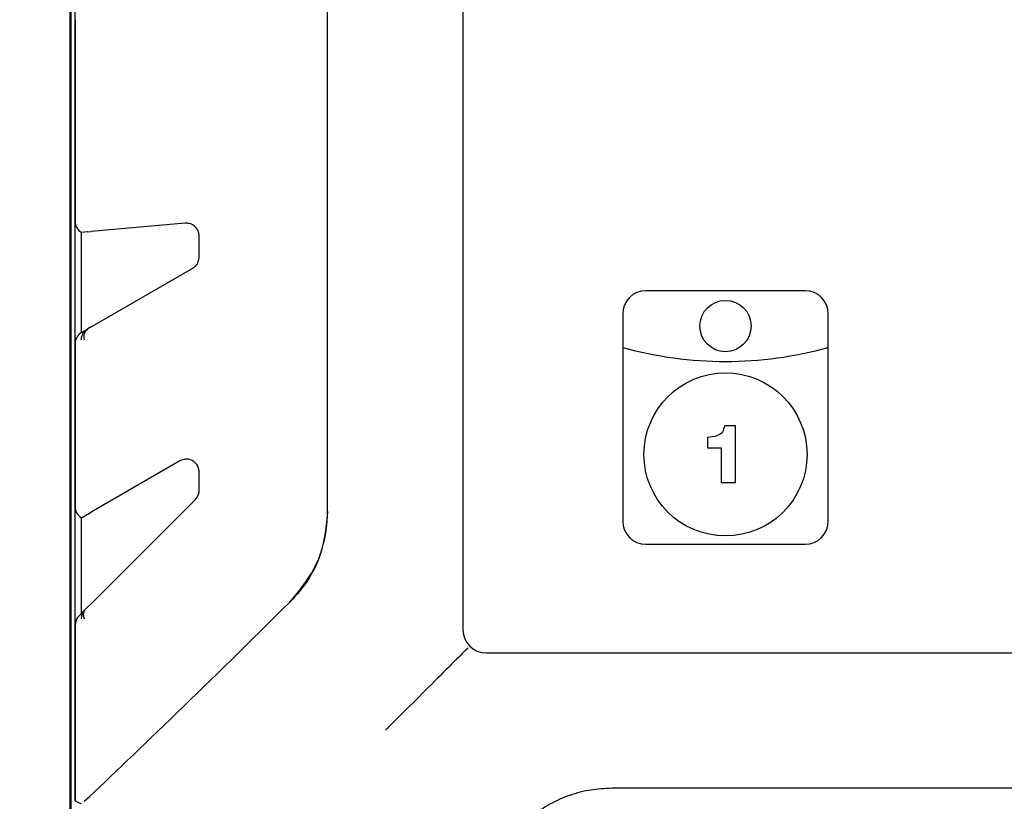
# Model space of a CAD drawing. Header units: millimetres. Extents: x 0 to 1260, y 0 to 891.
# Tile 5 of 56: x 142 to 219, y 298 to 359. Entities that reach past the tile are written whole.
import ezdxf

# ---------------------------------------------------------------- set-up
doc = ezdxf.new("R2010")
doc.units = ezdxf.units.MM
doc.header["$LTSCALE"] = 3
doc.layers.add('FORMAT', color=7, linetype='Continuous')
doc.styles.add('SLDTEXTSTYLE0', font='TXT', dxfattribs={"width": 0.605})
doc.dimstyles.new('SLDDIMSTYLE0', dxfattribs={"dimtxt": 7.704956, "dimasz": 9.906, "dimexe": 0, "dimexo": 0.0625, "dimgap": 1.926239, "dimtad": 1, "dimdec": 1, "dimrnd": 1e-09, "dimzin": 12, "dimdsep": 46, "dimtxsty": 'SLDTEXTSTYLE0', "dimsah": 1, "dimcen": 0.09, "dimadec": 0, "dimazin": 3, "dimtfac": 1, "dimtdec": 1, "dimtmove": 0, "dimatfit": 0, "dimfxl": 1, "dimfrac": 2, "dimtolj": 1, "dimtzin": 12, "dimarcsym": 0})
doc.dimstyles.new('SLDDIMSTYLE2', dxfattribs={"dimtxt": 7.704956, "dimasz": 9.906, "dimexe": 0, "dimexo": 0.0625, "dimgap": 1.926239, "dimtad": 1, "dimdec": 0, "dimrnd": 1e-09, "dimzin": 12, "dimdsep": 46, "dimtxsty": 'SLDTEXTSTYLE0', "dimsah": 1, "dimcen": 0.09, "dimadec": 0, "dimazin": 3, "dimtfac": 1, "dimtdec": 1, "dimtofl": 0, "dimtmove": 0, "dimatfit": 3, "dimfxl": 1, "dimfrac": 2, "dimtolj": 1, "dimtzin": 12, "dimarcsym": 0})

# ---------------------------------------------------------------- blocks, each defined once
blk = doc.blocks.new('_D')
at = {"layer": 'FORMAT'}
for p, q in [((122.354, 279.08), (122.354, 331.763)), ((108.758, 323.531), (108.758, 326.177)), ((108.758, 326.177), (120.59, 326.177)), ((120.59, 326.177), (120.59, 323.531)), ((108.758, 297.073), (108.758, 294.427)), ((120.59, 294.427), (120.59, 297.073)), ((108.758, 294.427), (120.59, 294.427)), ((148.676, 279.08), (119.354, 279.08)), ((122.354, 266.84), (122.354, 279.08)), ((256.171, 266.84), (119.354, 266.84)), ((122.354, 266.84), (122.354, 247.79))]:
    blk.add_line(p, q, dxfattribs=at)
for points in [[(122.354, 279.08), (123.878, 288.986), (120.83, 288.986)], [(122.354, 266.84), (120.83, 256.934), (123.878, 256.934)]]:
    blk.add_solid(points, dxfattribs=at)
at = {"layer": 'FORMAT', "char_height": 7.9375, "attachment_point": 1, "rotation": 90, "style": 'SLDTEXTSTYLE0'}
for s, insert in [('0,482', (110.358, 297.073)), ('12,2', (96.762, 300.013))]:
    blk.add_mtext(s, dxfattribs=dict(at, insert=insert))
blk = doc.blocks.new('_D_2')
at = {"layer": 'FORMAT'}
for p, q in [((148.676, 423.345), (86.521, 423.345)), ((89.521, 279.08), (89.521, 423.345)), ((75.925, 361.502), (75.925, 364.148)), ((75.925, 364.148), (87.757, 364.148)), ((87.757, 364.148), (87.757, 361.502)), ((75.925, 340.923), (75.925, 338.277)), ((87.757, 338.277), (87.757, 340.923)), ((75.925, 338.277), (87.757, 338.277)), ((148.676, 279.08), (86.521, 279.08))]:
    blk.add_line(p, q, dxfattribs=at)
for points in [[(89.521, 423.345), (87.997, 413.439), (91.045, 413.439)], [(89.521, 279.08), (91.045, 288.986), (87.997, 288.986)]]:
    blk.add_solid(points, dxfattribs=at)
at = {"layer": 'FORMAT', "char_height": 7.9375, "attachment_point": 1, "rotation": 90, "style": 'SLDTEXTSTYLE0'}
for s, insert in [('5,68', (77.525, 340.923)), ('144', (63.929, 342.393))]:
    blk.add_mtext(s, dxfattribs=dict(at, insert=insert))

msp = doc.modelspace()

# ---------------------------------------------------------------- linework, layer by layer
at = {"color": 7, "linetype": 'Continuous', "lineweight": 25}
for p, q in [((145.826171, 294.765622), (145.826171, 407.659355)), ((145.891229, 406.598322), (145.891229, 295.826656)), ((146.21228, 298.22899), (146.21228, 404.195988)), ((165.87617, 320.763395), (165.87617, 381.661583)), ((176.42617, 373.462489), (176.42617, 311.562489)), ((146.21228, 359.067665), (146.21228, 343.357313)), ((154.789015, 343.212489), (147.451907, 342.570575)), ((147.188815, 342.547558), (146.712584, 342.505893)), ((146.712584, 334.710565), (146.712584, 342.505893)), ((147.189361, 342.547605), (147.188815, 342.547558)), ((147.19169, 342.547809), (147.189361, 342.547605)), ((147.19169, 342.547809), (147.451907, 342.570575)), ((155.87617, 340.578514), (155.87617, 342.216294)), ((147.451907, 335.137413), (155.37617, 339.712489)), ((203.07617, 337.962489), (190.67617, 337.962489)), ((188.87617, 336.162489), (188.87617, 333.542489)), ((204.87617, 333.542489), (204.87617, 336.162489)), ((146.700374, 334.703516), (147.175935, 334.978081)), ((147.175935, 334.978081), (147.181975, 334.981568)), ((147.181975, 334.981568), (147.188968, 334.985606)), ((147.19169, 334.987177), (147.188968, 334.985606)), ((147.451907, 335.137413), (147.19169, 334.987177)), ((146.21228, 333.858455), (146.21228, 321.139206)), ((188.87617, 333.542489), (188.87617, 320.012489)), ((204.87617, 320.012489), (204.87617, 333.542489)), ((197.662384, 327.432119), (196.79037, 327.432119)), ((197.662384, 323.016174), (197.662384, 327.432119)), ((195.484823, 326.541006), (195.485446, 325.73467)), ((195.485446, 325.73467), (196.549182, 325.73467)), ((196.549182, 325.73467), (196.549182, 323.016174)), ((154.37617, 324.712489), (147.451907, 320.714763)), ((155.87617, 322.419596), (155.87617, 323.846464)), ((196.549182, 323.016174), (197.662384, 323.016174)), ((147.451907, 313.581118), (155.583277, 321.712489)), ((147.19169, 320.564527), (147.451907, 320.714763)), ((146.712584, 320.287915), (147.189323, 320.563161)), ((146.712584, 312.841796), (146.712584, 320.287915)), ((147.189323, 320.563161), (147.189867, 320.563475)), ((147.189867, 320.563475), (147.19169, 320.564527)), ((190.67617, 318.212489), (203.07617, 318.212489)), ((146.498445, 312.627657), (146.974006, 313.103218)), ((146.974006, 313.103218), (146.980046, 313.109258)), ((146.980046, 313.109258), (147.215205, 313.344417)), ((147.451907, 313.581118), (147.215205, 313.344417)), ((146.21228, 311.937039), (146.21228, 298.22899)), ((176.74535, 310.081669), (176.735545, 310.071863)), ((178.22617, 309.762489), (257.52617, 309.762489)), ((247.734035, 299.212489), (188.018306, 299.212489)), ((146.21228, 298.22899), (146.689029, 297.990688))]:
    msp.add_line(p, q, dxfattribs=at)
for centre, radius in [((196.87617, 335.212489), 2), ((196.87617, 325.212489), 6.35)]:
    msp.add_circle(centre, radius, dxfattribs=at)
for centre, radius, start, end in [((190.67617, 336.162489), 1.8, 90, 180), ((203.07617, 336.162489), 1.8, 360, 90), ((147.663101, 334.134585), 0.974072, 120.00879822, 180.05167403), ((147.625174, 334.390044), 0.739139, 126.84234907, 200.0041063), ((196.87617, 362.456154), 30, 254.53399005, 285.46600995), ((190.67617, 320.012489), 1.8, 180, 270), ((203.07617, 320.012489), 1.8, 270, 360), ((147.662252, 312.415118), 0.973224, 135.00605501, 180.07823404), ((147.471696, 312.727532), 0.622442, 142.17352859, 209.6267425), ((178.22617, 311.562489), 1.8, 180, 270)]:
    msp.add_arc(centre, radius, start, end, dxfattribs=at)
for centre, major_axis, ratio, start_param, end_param in [((147.187874, 343.357417), (-0.971886, -0.085029), 0.999386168, 6.19597214, 7.257911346), ((147.187874, 333.859141), (-0.845061, -0.487896), 0.999188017, 4.71238898, 5.759938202), ((147.187874, 321.139892), (-0.845061, -0.487896), 0.999188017, 5.759938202, 6.821877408), ((168.148781, 320.351463), (27.990404, 27.998932), 0.026179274, 3.82628652, 4.498782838), ((168.148781, 320.351463), (27.990404, 27.998932), 0.026179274, 3.82628652, 4.498782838), ((147.187874, 311.938227), (-0.690269, -0.690269), 0.998782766, 4.71238898, 5.498396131)]:
    msp.add_ellipse(centre, major_axis=major_axis, ratio=ratio, start_param=start_param, end_param=end_param, dxfattribs=at)
for points, knots in [([(155.87617, 342.216294), (155.866658, 342.320212), (155.847646, 342.527896), (155.701531, 342.80644), (155.483408, 343.031895), (155.192624, 343.184248), (154.948572, 343.222998), (154.811627, 343.213978), (154.789015, 343.212489)], [0, 0, 0, 0, 0.176006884, 0.351760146, 0.534328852, 0.734485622, 0.956158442, 1, 1, 1, 1]), ([(155.37617, 339.712489), (155.466433, 339.776976), (155.647268, 339.906171), (155.836728, 340.216859), (155.863004, 340.457785), (155.87617, 340.578514)], [0, 0, 0, 0, 0.332082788, 0.665304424, 1, 1, 1, 1]), ([(196.79037, 327.432119), (196.756361, 327.266675), (196.688474, 326.936428), (196.166329, 326.582228), (195.743691, 326.556664), (195.484823, 326.541006)], [0, 0, 0, 0, 0.2800562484, 0.5590287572, 1, 1, 1, 1]), ([(155.87617, 323.846464), (155.866659, 323.950378), (155.84765, 324.158057), (155.701513, 324.436643), (155.483482, 324.661928), (155.192303, 324.815007), (154.847029, 324.866966), (154.564449, 324.811334), (154.414344, 324.73253), (154.37617, 324.712489)], [0, 0, 0, 0, 0.137685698, 0.275172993, 0.417991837, 0.574569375, 0.74797837, 0.935907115, 1, 1, 1, 1]), ([(155.583277, 321.712489), (155.650767, 321.79348), (155.785926, 321.955679), (155.86732, 322.216925), (155.874148, 322.373278), (155.87617, 322.419596)], [0, 0, 0, 0, 0.412416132, 0.825935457, 1, 1, 1, 1]), ([(165.87617, 320.763395), (165.767312, 319.654487), (165.549558, 317.436287), (164.225518, 315.081959), (163.203584, 313.990515), (162.931555, 313.699982)], [0, 0, 0, 0, 0.423150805, 0.84644804, 1, 1, 1, 1]), ([(162.931555, 313.699982), (163.632586, 314.542364), (165.034263, 316.226665), (165.796675, 318.818711), (165.858721, 320.336538), (165.87617, 320.763395)], [0, 0, 0, 0, 0.418322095, 0.836415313, 1, 1, 1, 1]), ([(176.639542, 309.975861), (176.629394, 309.965713), (176.25952, 309.595839), (175.527525, 308.863844), (174.160633, 307.496952), (172.506705, 305.843023), (171.281465, 304.617784), (170.662982, 303.999301)], [0, 0, 0, 0, 0.004944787, 0.180229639, 0.356476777, 0.675158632, 1, 1, 1, 1]), ([(176.735545, 310.071863), (176.734356, 310.070675), (176.73198, 310.068298), (176.715852, 310.052171), (176.692349, 310.028668), (176.666781, 310.003099), (176.649182, 309.9855), (176.642024, 309.978342), (176.641212, 309.977531)], [0, 0, 0, 0, 0.2102562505, 0.4204242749, 0.6330789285, 0.8509746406, 0.9831060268, 1, 1, 1, 1]), ([(176.74535, 310.081669), (176.746264, 310.082583), (176.748092, 310.08441), (176.760496, 310.096815), (176.778573, 310.114892), (176.798173, 310.134491), (176.811715, 310.148034), (176.817233, 310.153552), (176.81794, 310.154259)], [0, 0, 0, 0, 0.210191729, 0.420296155, 0.632864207, 0.8506843, 0.980870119, 1, 1, 1, 1]), ([(170.41111, 303.747429), (170.450062, 303.786381), (170.529097, 303.865416), (170.612376, 303.948694), (170.656073, 303.992392), (170.662982, 303.999301)], [0, 0, 0, 0, 0.449993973, 0.913045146, 1, 1, 1, 1]), ([(188.018306, 299.212489), (187.469504, 299.186281), (186.356164, 299.133113), (184.738881, 298.706112), (183.202731, 298.027528), (181.932135, 297.202063), (181.234655, 296.551599), (180.947238, 296.283557)], [0, 0, 0, 0, 0.209227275, 0.424454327, 0.633695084, 0.849053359, 1, 1, 1, 1])]:
    msp.add_open_spline(points, degree=3, knots=knots, dxfattribs=at)

# ---------------------------------------------------------------- dimensions: what is measured, and where the dimension line sits
at = {"layer": 'FORMAT'}
for base, p1, p2, dimstyle, picture, middle in [((89.521336, 423.345012), (148.676171, 279.079965), (148.676171, 423.345012), 'SLDDIMSTYLE2', '_D_2', (89.521336, 351.212489)), ((122.354165, 279.079965), (256.171171, 266.839524), (148.676171, 279.079965), 'SLDDIMSTYLE0', '_D', (122.354165, 310.30201))]:
    dim = msp.add_linear_dim(base=base, p1=p1, p2=p2, angle=90, dimstyle=dimstyle, dxfattribs=at)
    dim.commit()
    dim.dimension.update_dxf_attribs({"geometry": picture, "text_midpoint": middle, "dimtype": 160})

doc.saveas('drawing.dxf')
